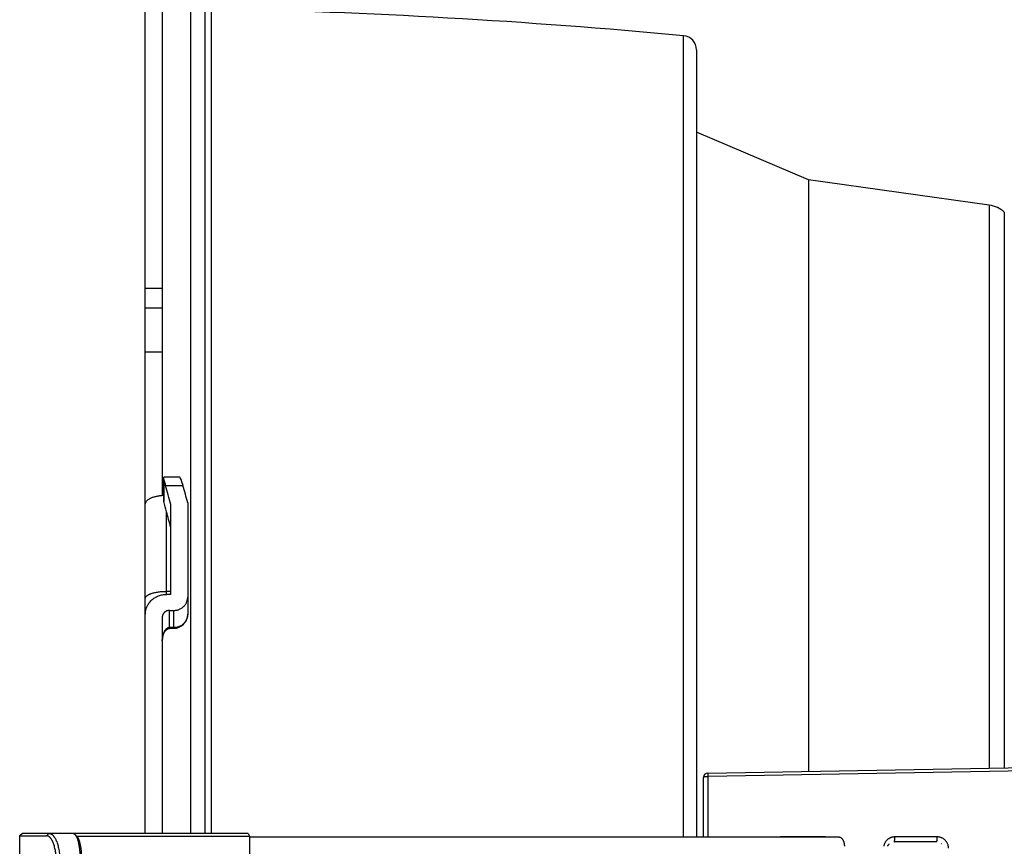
# Model space of a CAD drawing. Header units: millimetres. Extents: x 0 to 210, y 0 to 297.
# Tile 52 of 88: x 116 to 130, y 160 to 172. Entities that reach past the tile are written whole.
import ezdxf
from ezdxf.enums import TextEntityAlignment as Align

# ---------------------------------------------------------------- set-up
doc = ezdxf.new("R2010")
doc.units = ezdxf.units.MM
doc.header["$LTSCALE"] = 19.36
doc.layers.get('0').update_dxf_attribs({"linetype": 'CONTINUOUS'})
doc.layers.add('Z_DIM_2D', color=7, linetype='CONTINUOUS')
doc.styles.add('TEXTSTYLE_3', font='helveticaneueltw1g-ltcn.otf')
doc.dimstyles.new('DIMSTYLE_4', dxfattribs={"dimtxt": 2.1, "dimasz": 3.5, "dimexe": 1.5, "dimexo": 0, "dimgap": 0.525, "dimtad": 1, "dimlfac": 5, "dimdsep": 46, "dimtxsty": 'TEXTSTYLE_3', "dimblk": '_FILLED', "dimblk1": '_FILLED', "dimblk2": '_FILLED', "dimcen": 0.09, "dimclrt": 5, "dimazin": 2, "dimtp": 0.3, "dimtm": 0.3, "dimtfac": 1, "dimtofl": 0, "dimtmove": 0, "dimatfit": 3, "dimldrblk": '_FILLED', "dimfxl": 0, "dimtolj": 1, "dimarcsym": 0})

# ---------------------------------------------------------------- blocks, each defined once
blk = doc.blocks.new('*D8')
at = {"layer": 'Z_DIM_2D', "color": 2, "linetype": 'Continuous', "transparency": 16777216}
for p, q in [((118.102, 174.754), (118.102, 177.717)), ((133.702, 164.562), (133.702, 177.717)), ((118.102, 176.217), (125.902, 176.217)), ((133.702, 176.217), (125.902, 176.217))]:
    blk.add_line(p, q, dxfattribs=at)
at = {"layer": 'Z_DIM_2D', "color": 5, "linetype": 'Continuous', "transparency": 16777216, "style": 'TEXTSTYLE_3'}
blk.add_text('78', height=2.1, dxfattribs=at).set_placement((125.902, 176.742), align=Align.CENTER)
blk = doc.blocks.new('_FILLED')
at = {"color": 0, "linetype": 'ByBlock'}
blk.add_solid([(0, 0), (-1, 0.125), (-1, -0.125)], dxfattribs=at)
blk = doc.blocks.new('_NONE')

msp = doc.modelspace()

# ---------------------------------------------------------------- linework, layer by layer
at = {"color": 6, "linetype": 'Continuous'}
for p, q in [((118.1018, 163.5297), (118.1018, 174.7536)), ((118.3418, 174.7536), (118.3418, 164.9908)), ((127.4862, 169.4607), (125.9018, 170.1335)), ((127.4862, 169.4607), (127.4862, 161.0821)), ((130.0469, 169.1005), (127.4862, 169.4607)), ((118.3418, 167.0163), (118.1018, 167.0163)), ((118.3618, 165.2127), (118.3618, 165.2487)), ((118.5892, 165.2487), (118.3618, 165.2487)), ((118.3621, 164.9015), (118.3618, 164.9015)), ((118.4618, 163.5877), (118.4618, 164.8589)), ((118.7018, 164.886), (118.7018, 163.3065)), ((118.4618, 163.5877), (118.4018, 163.5877)), ((118.4418, 163.3596), (118.5018, 163.3596)), ((118.1018, 160.2018), (118.1018, 163.3024)), ((118.3418, 163.2642), (118.3418, 160.2018)), ((118.4358, 163.1061), (118.4361, 163.1061)), ((118.4361, 163.1061), (118.4365, 163.1062)), ((118.4365, 163.1062), (118.4368, 163.1062)), ((118.4368, 163.1062), (118.4371, 163.1063)), ((118.4371, 163.1063), (118.4374, 163.1063)), ((118.4374, 163.1063), (118.4377, 163.1063)), ((118.4377, 163.1063), (118.438, 163.1064)), ((118.438, 163.1064), (118.4384, 163.1064)), ((118.4384, 163.1064), (118.4387, 163.1064)), ((118.4387, 163.1064), (118.439, 163.1064)), ((118.439, 163.1064), (118.4392, 163.1065)), ((118.4392, 163.1065), (118.4395, 163.1065)), ((118.4395, 163.1065), (118.4398, 163.1065)), ((118.4398, 163.1065), (118.4401, 163.1065)), ((118.4401, 163.1065), (118.4404, 163.1065)), ((118.4404, 163.1065), (118.4407, 163.1065)), ((118.4407, 163.1065), (118.4411, 163.1065)), ((118.4411, 163.1065), (118.4414, 163.1065)), ((118.4414, 163.1065), (118.4417, 163.1065)), ((118.5018, 163.1065), (118.4417, 163.1065)), ((118.3418, 162.9311), (118.3419, 162.9324)), ((118.3419, 162.9361), (118.342, 162.9375)), ((118.3419, 162.9348), (118.3419, 162.9361)), ((118.3419, 162.9336), (118.3419, 162.9348)), ((118.3419, 162.9324), (118.3419, 162.9336)), ((118.342, 162.9399), (118.3421, 162.9412)), ((118.342, 162.9387), (118.342, 162.9399)), ((118.342, 162.9375), (118.342, 162.9387)), ((118.3421, 162.9425), (118.3422, 162.9438)), ((118.3421, 162.9412), (118.3421, 162.9425)), ((118.3422, 162.9438), (118.3423, 162.9451)), ((118.3423, 162.9463), (118.3424, 162.9475)), ((118.3423, 162.9451), (118.3423, 162.9463)), ((118.3424, 162.9475), (118.3425, 162.9488)), ((118.3425, 162.9488), (118.3426, 162.9501)), ((118.3426, 162.9501), (118.3427, 162.9513)), ((118.3427, 162.9513), (118.3428, 162.9527)), ((118.3428, 162.9527), (118.3429, 162.9541)), ((118.3429, 162.9541), (118.343, 162.9554)), ((118.343, 162.9554), (118.3432, 162.9566)), ((118.3432, 162.9566), (118.3433, 162.9579)), ((118.3433, 162.9579), (118.3434, 162.9592)), ((118.3434, 162.9592), (118.3436, 162.9605)), ((118.3436, 162.9605), (118.3437, 162.9618)), ((118.3437, 162.9618), (118.3439, 162.9631)), ((118.3439, 162.9631), (118.3441, 162.9645)), ((118.3441, 162.9645), (118.3442, 162.9659)), ((118.3442, 162.9659), (118.3444, 162.9674)), ((118.3444, 162.9674), (118.3447, 162.9689)), ((118.3447, 162.9689), (118.3448, 162.9701)), ((118.3448, 162.9701), (118.345, 162.9713)), ((118.345, 162.9713), (118.3452, 162.9726)), ((118.3452, 162.9726), (118.3455, 162.9741)), ((118.3455, 162.9741), (118.3457, 162.9756)), ((118.3457, 162.9756), (118.346, 162.9772)), ((118.346, 162.9772), (118.3463, 162.9788)), ((118.3463, 162.9788), (118.3466, 162.9805)), ((118.3466, 162.9805), (118.3468, 162.9816)), ((118.3468, 162.9816), (118.347, 162.9828)), ((118.347, 162.9828), (118.3473, 162.9839)), ((118.3473, 162.9839), (118.3475, 162.9852)), ((118.3475, 162.9852), (118.3478, 162.9864)), ((118.3478, 162.9864), (118.3481, 162.9877)), ((118.3481, 162.9877), (118.3484, 162.989)), ((118.3484, 162.989), (118.3487, 162.9904)), ((118.3487, 162.9904), (118.349, 162.9919)), ((118.349, 162.9919), (118.3494, 162.9934)), ((118.3494, 162.9934), (118.3498, 162.9951)), ((118.3498, 162.9951), (118.3503, 162.9967)), ((118.3503, 162.9967), (118.3507, 162.9985)), ((118.3507, 162.9985), (118.3512, 163.0002)), ((118.3512, 163.0002), (118.3517, 163.0021)), ((126.0608, 161.0572), (131.2216, 161.1473)), ((126.0018, 160.1483), (126.0018, 160.9972)), ((127.7093, 160.1521), (127.1093, 160.152)), ((129.3093, 160.1522), (128.7093, 160.1522)), ((129.3018, 160.0836), (128.7018, 160.0836))]:
    msp.add_line(p, q, dxfattribs=at)
at = {"color": 9, "linetype": 'Continuous'}
for p, q in [((118.7418, 172.2236), (118.7418, 160.2018)), ((118.9418, 172.0236), (118.9418, 160.2018)), ((119.0397, 160.2018), (119.0397, 171.8816)), ((125.7204, 160.1483), (125.7204, 171.5006)), ((125.9018, 171.3015), (125.9018, 160.1483)), ((130.0469, 169.1005), (130.0469, 161.1268)), ((130.259, 169.0016), (130.259, 161.1305)), ((118.1018, 167.9263), (118.3418, 167.9263)), ((118.1018, 167.6458), (118.3418, 167.6458)), ((118.3877, 165.1312), (118.635, 165.1312)), ((118.4018, 163.5877), (118.4018, 164.7575)), ((118.4618, 163.6306), (118.4018, 163.6306)), ((118.1018, 163.3024), (118.1018, 163.5297)), ((118.4418, 163.1065), (118.4418, 163.3596)), ((118.5018, 163.3596), (118.5018, 163.1065)), ((118.5018, 163.116), (118.4418, 163.116)), ((131.0267, 161.0972), (126.0693, 161.0096)), ((126.0693, 160.1483), (126.0693, 161.0096)), ((116.7031, 160.1679), (116.7374, 160.2018))]:
    msp.add_line(p, q, dxfattribs=at)
at = {"color": 7, "linetype": 'Continuous'}
for p, q in [((118.3618, 164.9015), (118.3618, 165.2127)), ((118.3618, 165.2127), (118.362, 165.2127)), ((118.3621, 165.2123), (118.3621, 164.9015)), ((118.3877, 165.1312), (118.3628, 165.2106)), ((116.3237, 160.1654), (116.3279, 160.1715)), ((116.3279, 160.1679), (116.3237, 160.1618)), ((116.3237, 156.6018), (116.3237, 160.1654)), ((116.3237, 160.1654), (116.3262, 160.1654)), ((116.3279, 160.1715), (116.3642, 160.2054)), ((116.3642, 160.2018), (116.3279, 160.1679)), ((116.3279, 160.1679), (116.7031, 160.1679)), ((116.3642, 160.2054), (118.1018, 160.2054)), ((119.5586, 160.2018), (116.3642, 160.2018)), ((116.4575, 160.2054), (116.4543, 160.2018)), ((117.1392, 160.1505), (117.1078, 160.1862)), ((117.1293, 160.1618), (119.5779, 160.1618)), ((119.5586, 160.2018), (119.5779, 160.1618)), ((119.5779, 160.1618), (119.5779, 159.8418)), ((127.9261, 160.1483), (119.5779, 160.1483))]:
    msp.add_line(p, q, dxfattribs=at)
at = {"color": 6, "linetype": 'Continuous'}
for points in [[(118.3517, 163.0021), (118.3523, 163.004), (118.3526, 163.005), (118.3529, 163.006), (118.3532, 163.007), (118.3535, 163.008), (118.3538, 163.0091), (118.3542, 163.0102), (118.3545, 163.0113), (118.3549, 163.0124), (118.3553, 163.0135), (118.3557, 163.0147), (118.3561, 163.0159), (118.3566, 163.0171), (118.357, 163.0184), (118.3575, 163.0197), (118.358, 163.021), (118.3585, 163.0223), (118.359, 163.0237), (118.3596, 163.0251), (118.3601, 163.0264), (118.3607, 163.0278), (118.3613, 163.0292), (118.3619, 163.0305), (118.3625, 163.0319), (118.3631, 163.0332), (118.3637, 163.0345), (118.3643, 163.0359), (118.3649, 163.0372), (118.3655, 163.0384), (118.3661, 163.0397), (118.3667, 163.0409), (118.3673, 163.0422), (118.368, 163.0434), (118.3686, 163.0446), (118.3692, 163.0458), (118.3698, 163.0469), (118.3705, 163.0481), (118.3711, 163.0492), (118.3717, 163.0504), (118.3724, 163.0515), (118.373, 163.0526), (118.3737, 163.0537), (118.3743, 163.0548), (118.375, 163.0558), (118.3756, 163.0569), (118.3763, 163.0579), (118.3769, 163.0589), (118.3776, 163.0599), (118.3782, 163.0609), (118.3789, 163.0619), (118.3795, 163.0628), (118.3801, 163.0637), (118.3808, 163.0646), (118.3814, 163.0655), (118.3821, 163.0664), (118.3827, 163.0673), (118.3834, 163.0682), (118.384, 163.0691), (118.3847, 163.07), (118.3854, 163.0708), (118.3861, 163.0717), (118.3868, 163.0726), (118.3875, 163.0735), (118.3882, 163.0743), (118.3889, 163.0751), (118.3896, 163.076), (118.3903, 163.0768), (118.391, 163.0775), (118.3917, 163.0783), (118.3924, 163.0791), (118.3931, 163.0798), (118.3938, 163.0805), (118.3944, 163.0812), (118.3951, 163.0819), (118.3958, 163.0826), (118.3964, 163.0833), (118.3971, 163.0839), (118.3978, 163.0846), (118.3984, 163.0852), (118.3991, 163.0859), (118.3998, 163.0865), (118.4005, 163.0871), (118.4011, 163.0877), (118.4018, 163.0883), (118.4025, 163.0889), (118.4031, 163.0895), (118.4038, 163.09), (118.4045, 163.0906), (118.4051, 163.0911), (118.4058, 163.0916), (118.4064, 163.0921), (118.4071, 163.0926), (118.4077, 163.0931), (118.4083, 163.0936), (118.4089, 163.094), (118.4095, 163.0945), (118.4101, 163.0949), (118.4107, 163.0953), (118.4112, 163.0956), (118.4118, 163.096), (118.4123, 163.0963), (118.4128, 163.0967), (118.4133, 163.097), (118.4138, 163.0973), (118.4143, 163.0976), (118.4148, 163.0979), (118.4153, 163.0982), (118.4158, 163.0985), (118.4162, 163.0988), (118.4167, 163.0991), (118.4171, 163.0993), (118.4176, 163.0996), (118.418, 163.0998), (118.4185, 163.1), (118.4189, 163.1003), (118.4193, 163.1005), (118.4197, 163.1007), (118.4202, 163.1009), (118.4206, 163.1011), (118.421, 163.1013), (118.4214, 163.1015), (118.4218, 163.1017), (118.4221, 163.1019), (118.4225, 163.102), (118.4229, 163.1022), (118.4233, 163.1024), (118.4236, 163.1025), (118.424, 163.1027), (118.4243, 163.1028), (118.4247, 163.103), (118.425, 163.1031), (118.4254, 163.1032), (118.4257, 163.1034), (118.4261, 163.1035), (118.4264, 163.1036), (118.4267, 163.1037), (118.4271, 163.1039), (118.4274, 163.104), (118.4277, 163.1041), (118.428, 163.1042), (118.4283, 163.1043), (118.4286, 163.1044), (118.4289, 163.1045), (118.4292, 163.1046), (118.4295, 163.1047), (118.4298, 163.1047), (118.4301, 163.1048), (118.4304, 163.1049), (118.4306, 163.105), (118.4309, 163.105), (118.4312, 163.1051), (118.4314, 163.1052), (118.4317, 163.1053), (118.4319, 163.1053), (118.4322, 163.1054), (118.4324, 163.1054), (118.4327, 163.1055), (118.4329, 163.1055), (118.4331, 163.1056), (118.4334, 163.1056), (118.4336, 163.1057), (118.4338, 163.1057), (118.434, 163.1058), (118.4342, 163.1058), (118.4344, 163.1059), (118.4346, 163.1059), (118.4348, 163.1059), (118.435, 163.106), (118.4352, 163.106), (118.4354, 163.106), (118.4356, 163.1061), (118.4358, 163.1061)], [(128.6084, 160.0189), (128.6086, 160.0196), (128.6089, 160.0202), (128.6092, 160.0209), (128.6095, 160.0216), (128.6097, 160.0223), (128.61, 160.0229), (128.6103, 160.0236), (128.6106, 160.0243), (128.6109, 160.0249), (128.6112, 160.0256), (128.6115, 160.0263), (128.6118, 160.0269), (128.6121, 160.0276), (128.6125, 160.0282), (128.6128, 160.0289), (128.6131, 160.0295), (128.6135, 160.0302), (128.6138, 160.0308), (128.6141, 160.0315), (128.6145, 160.0321), (128.6149, 160.0327), (128.6152, 160.0334), (128.6156, 160.034), (128.6159, 160.0346), (128.6163, 160.0353), (128.6167, 160.0359), (128.6171, 160.0365), (128.6175, 160.0371), (128.6178, 160.0377), (128.6182, 160.0383), (128.6186, 160.0389), (128.619, 160.0395), (128.6194, 160.0401), (128.6198, 160.0407), (128.6202, 160.0413), (128.6207, 160.0419), (128.6211, 160.0425), (128.6215, 160.0431), (128.6219, 160.0437), (128.6224, 160.0442), (128.6228, 160.0448), (128.6232, 160.0454), (128.6237, 160.0459), (128.6241, 160.0465), (128.6246, 160.047), (128.625, 160.0476), (128.6255, 160.0481), (128.6259, 160.0487), (128.6264, 160.0492), (128.6269, 160.0497), (128.6273, 160.0503), (128.6278, 160.0508), (128.6283, 160.0513), (128.6288, 160.0518), (128.6292, 160.0523), (128.6297, 160.0529), (128.6302, 160.0534), (128.6307, 160.0539), (128.6312, 160.0544), (128.6314, 160.0546)]]:
    msp.add_lwpolyline(points, dxfattribs=at)
for centre, radius, start, end in [((117.0551, 78.3026), 93.6, 84.688103, 88.785065), ((125.7018, 171.3015), 0.2, 0, 84.6881), ((129.9912, 168.7044), 0.4, 47.97017, 81.99324), ((90.9648, 157.2658), 28.4414, 15.27221, 15.57315), ((118.5018, 163.3065), 0.2, 270, 360), ((126.0618, 160.9972), 0.06, 91, 180), ((129.3018, 159.9836), 0.1, 44.43851, 46.3018)]:
    msp.add_arc(centre, radius, start, end, dxfattribs=at)
at = {"color": 9, "linetype": 'Continuous'}
for centre, radius, start, end in [((126.0618, 160.7234), 0.2863, 88.5114, 90.00081), ((127.1092, 159.9955), 0.1565, 89.95641, 102.48685), ((126.6383, 160.1437), 0.4711, 0.56883, 1.01925), ((127.2384, 160.1437), 0.471, 0.56895, 1.0257)]:
    msp.add_arc(centre, radius, start, end, dxfattribs=at)
at = {"color": 6, "linetype": 'Continuous'}
for centre, major_axis, start_param, end_param in [((118.6344, 165.0487), (-0.0456, 0.1999), -1.1688536, -0.0229157), ((118.3372, 158.3836), (-3.7362, 16.3657), -1.1870331, -1.1688536), ((118.5845, 158.3836), (-3.7362, 16.3657), -1.1852322, -1.1688536), ((118.3372, 158.3836), (-3.5627, 15.6059), -1.1885209, -1.1731)]:
    msp.add_ellipse(centre, major_axis=major_axis, ratio=0.1003958, start_param=start_param, end_param=end_param, dxfattribs=at)
at = {"color": 7, "linetype": 'Continuous'}
for points, knots in [([(118.362, 165.2127), (118.363, 165.21), (118.3651, 165.2044), (118.3693, 165.1923), (118.3747, 165.1757), (118.3813, 165.1542), (118.3855, 165.139), (118.3877, 165.1312)], [0, 0, 0, 0, 0.1007018, 0.2093557, 0.4485958, 0.7136279, 1, 1, 1, 1]), ([(116.8421, 159.8018), (116.8421, 159.8137), (116.8417, 159.8376), (116.8397, 159.873), (116.8364, 159.9078), (116.8318, 159.9415), (116.826, 159.9739), (116.8191, 160.0047), (116.811, 160.0335), (116.8019, 160.0601), (116.7934, 160.0806), (116.786, 160.0957), (116.7805, 160.1061), (116.7747, 160.1157), (116.7688, 160.1245), (116.7627, 160.1326), (116.7565, 160.1399), (116.7501, 160.1464), (116.7436, 160.1521), (116.737, 160.1569), (116.7304, 160.1609), (116.7236, 160.164), (116.7168, 160.1662), (116.71, 160.1676), (116.7054, 160.1679), (116.7031, 160.1679)], [0, 0, 0, 0, 0.0860746, 0.1714404, 0.2553978, 0.3372707, 0.4164063, 0.4922025, 0.5640999, 0.6316198, 0.6943547, 0.7238409, 0.7520333, 0.7789151, 0.8044862, 0.8287581, 0.8517546, 0.8735168, 0.8941115, 0.9136277, 0.9321782, 0.9499047, 0.9669811, 0.9836064, 1, 1, 1, 1]), ([(116.7374, 160.2018), (116.74, 160.2018), (116.7451, 160.2015), (116.7527, 160.2), (116.7603, 160.1976), (116.7678, 160.1942), (116.7753, 160.1899), (116.7826, 160.1846), (116.7898, 160.1785), (116.7969, 160.1714), (116.8039, 160.1635), (116.8107, 160.1547), (116.8173, 160.145), (116.8238, 160.1345), (116.83, 160.1233), (116.8382, 160.1068), (116.8477, 160.0845), (116.8579, 160.0554), (116.8669, 160.0239), (116.8747, 159.9903), (116.8812, 159.9549), (116.8864, 159.9179), (116.8913, 159.8668), (116.8928, 159.8279), (116.8928, 159.8018)], [0, 0, 0, 0, 0.0166481, 0.0335197, 0.0508234, 0.0687535, 0.0874811, 0.1071431, 0.1278516, 0.1496971, 0.1727485, 0.1970483, 0.222623, 0.2494872, 0.2776432, 0.3070772, 0.3696729, 0.4370222, 0.5087374, 0.584351, 0.6633151, 0.7450301, 0.8288455, 1, 1, 1, 1]), ([(117.0799, 160.2018), (117.0811, 160.2018), (117.0835, 160.2016), (117.087, 160.2009), (117.0906, 160.1996), (117.0941, 160.1979), (117.0976, 160.1957), (117.1011, 160.193), (117.1045, 160.1898), (117.1067, 160.1875), (117.1078, 160.1862)], [0, 0, 0, 0, 0.1074262, 0.2167476, 0.3298024, 0.4482267, 0.5734128, 0.7065043, 0.8484428, 1, 1, 1, 1]), ([(117.1078, 160.1862), (117.1091, 160.1847), (117.1118, 160.1815), (117.1155, 160.1762), (117.1192, 160.1703), (117.1229, 160.1638), (117.1265, 160.1567), (117.1313, 160.1463), (117.1371, 160.1318), (117.1435, 160.1127), (117.1496, 160.0916), (117.1552, 160.0686), (117.1604, 160.0438), (117.165, 160.0173), (117.1691, 159.9894), (117.1726, 159.9602), (117.1756, 159.9299), (117.1779, 159.8987), (117.1795, 159.8667), (117.1805, 159.8344), (117.1808, 159.8127), (117.1808, 159.8018)], [0, 0, 0, 0, 0.0152476, 0.0316312, 0.049186, 0.0679355, 0.0878966, 0.1090767, 0.1550778, 0.2058674, 0.2613015, 0.3211617, 0.3851808, 0.4530394, 0.5243687, 0.5987634, 0.6757739, 0.7549218, 0.8356983, 0.9175726, 1, 1, 1, 1]), ([(117.1392, 160.1505), (117.1403, 160.1492), (117.1426, 160.1465), (117.1458, 160.1419), (117.1489, 160.1367), (117.152, 160.131), (117.1551, 160.1247), (117.1581, 160.1179), (117.161, 160.1105), (117.1649, 160.0997), (117.1695, 160.0849), (117.1746, 160.0657), (117.1793, 160.0447), (117.1836, 160.0221), (117.1875, 159.9979), (117.1909, 159.9724), (117.1938, 159.9458), (117.1962, 159.9182), (117.1981, 159.8898), (117.1995, 159.8608), (117.2003, 159.8314), (117.2005, 159.8117), (117.2005, 159.8018)], [0, 0, 0, 0, 0.0143254, 0.0298883, 0.0467317, 0.0648841, 0.0843578, 0.105152, 0.127259, 0.1506666, 0.2013027, 0.2568408, 0.3170044, 0.3814608, 0.4498288, 0.5217018, 0.5966288, 0.674144, 0.7537534, 0.8349474, 0.9172066, 1, 1, 1, 1])]:
    msp.add_open_spline(points, degree=3, knots=knots, dxfattribs=at)
at = {"color": 6, "linetype": 'Continuous'}
for points, knots in [([(118.1018, 164.8663), (118.1018, 164.8682), (118.102, 164.872), (118.103, 164.8777), (118.1045, 164.8834), (118.1074, 164.8911), (118.1126, 164.9006), (118.121, 164.9115), (118.1317, 164.922), (118.1446, 164.932), (118.1595, 164.9415), (118.1763, 164.9503), (118.1949, 164.9585), (118.2152, 164.966), (118.237, 164.9726), (118.2601, 164.9784), (118.2844, 164.9834), (118.3095, 164.9873), (118.3355, 164.9904), (118.353, 164.9917), (118.3618, 164.9922)], [0, 0, 0, 0, 0.0184703, 0.0371096, 0.0560812, 0.0755374, 0.116398, 0.1606282, 0.2088372, 0.2613835, 0.3184212, 0.3799419, 0.4458093, 0.5157853, 0.5895497, 0.6667163, 0.7468445, 0.8294508, 0.9140172, 1, 1, 1, 1]), ([(118.1018, 163.3024), (118.1018, 163.3117), (118.1026, 163.3258), (118.105, 163.3444), (118.1083, 163.3628), (118.1143, 163.3855), (118.1226, 163.4075), (118.1305, 163.4246), (118.1394, 163.4413), (118.152, 163.4614), (118.1696, 163.4839), (118.1894, 163.5047), (118.2113, 163.5235), (118.235, 163.5401), (118.2603, 163.5545), (118.2869, 163.5665), (118.3147, 163.5759), (118.3433, 163.5827), (118.3724, 163.5868), (118.392, 163.5877), (118.4018, 163.5877)], [0, 0, 0, 0, 0.0610732, 0.0916254, 0.1221912, 0.1833731, 0.2446946, 0.2754336, 0.3062259, 0.367972, 0.4299869, 0.4922933, 0.554902, 0.6178113, 0.6810067, 0.7444617, 0.8081389, 0.8719912, 0.9359647, 1, 1, 1, 1]), ([(118.5018, 163.3596), (118.5084, 163.3596), (118.5215, 163.3602), (118.5409, 163.3629), (118.56, 163.3675), (118.5785, 163.3738), (118.5962, 163.3818), (118.6131, 163.3914), (118.6289, 163.4025), (118.6435, 163.4151), (118.6567, 163.4289), (118.6684, 163.444), (118.6785, 163.46), (118.6869, 163.4769), (118.6935, 163.4945), (118.6983, 163.5126), (118.7012, 163.5311), (118.7018, 163.5435), (118.7018, 163.5497)], [0, 0, 0, 0, 0.0640686, 0.1280805, 0.1919808, 0.2557181, 0.3192463, 0.382526, 0.4455263, 0.5082255, 0.5706125, 0.6326875, 0.6944622, 0.7559598, 0.8172142, 0.8782697, 0.9391786, 1, 1, 1, 1]), ([(118.4418, 163.3596), (118.4353, 163.3596), (118.4222, 163.3583), (118.4065, 163.3538), (118.3946, 163.3485), (118.3862, 163.3436), (118.3783, 163.3381), (118.371, 163.3318), (118.3644, 163.3248), (118.3586, 163.3173), (118.3535, 163.3093), (118.3493, 163.3008), (118.346, 163.292), (118.3436, 163.2829), (118.3422, 163.2736), (118.3418, 163.2673), (118.3418, 163.2642)], [0, 0, 0, 0, 0.1277662, 0.2550914, 0.3185394, 0.3817465, 0.4446858, 0.5073408, 0.5697066, 0.6317901, 0.6936083, 0.7551889, 0.8165695, 0.877796, 0.9389207, 1, 1, 1, 1])]:
    msp.add_open_spline(points, degree=3, knots=knots, dxfattribs=at)
at = {"color": 9, "linetype": 'Continuous'}
for points, knots in [([(118.1018, 163.5297), (118.1018, 163.5314), (118.1021, 163.5347), (118.1032, 163.5397), (118.105, 163.5446), (118.1076, 163.5495), (118.1108, 163.5544), (118.1148, 163.5592), (118.1194, 163.5639), (118.1247, 163.5685), (118.1307, 163.573), (118.1374, 163.5774), (118.1446, 163.5817), (118.1525, 163.5859), (118.161, 163.5899), (118.1701, 163.5938), (118.1797, 163.5975), (118.1935, 163.6024), (118.212, 163.608), (118.2356, 163.6139), (118.2608, 163.6189), (118.2873, 163.6231), (118.315, 163.6264), (118.3435, 163.6288), (118.3725, 163.6302), (118.392, 163.6306), (118.4018, 163.6306)], [0, 0, 0, 0, 0.0148303, 0.0299367, 0.0455782, 0.0619835, 0.0793446, 0.097815, 0.1175129, 0.1385249, 0.1609109, 0.1847083, 0.2099359, 0.2365969, 0.2646809, 0.2941666, 0.325023, 0.3572106, 0.4253788, 0.4982306, 0.5752339, 0.6557909, 0.7392511, 0.8249233, 0.9120864, 1, 1, 1, 1]), ([(118.7018, 163.3065), (118.7018, 163.3003), (118.7012, 163.2878), (118.6983, 163.2693), (118.6935, 163.2511), (118.6869, 163.2335), (118.6785, 163.2165), (118.6684, 163.2005), (118.6567, 163.1854), (118.6435, 163.1716), (118.6289, 163.159), (118.6131, 163.1478), (118.5962, 163.1382), (118.5785, 163.1302), (118.56, 163.1239), (118.5409, 163.1194), (118.5215, 163.1166), (118.5084, 163.116), (118.5018, 163.116)], [0, 0, 0, 0, 0.060984, 0.1220273, 0.1831868, 0.2445146, 0.3060559, 0.3678473, 0.4299155, 0.4922761, 0.5549335, 0.6178806, 0.6810993, 0.7445616, 0.8082303, 0.8720606, 0.936002, 1, 1, 1, 1]), ([(118.4418, 163.116), (118.44, 163.116), (118.4364, 163.1158), (118.4295, 163.1148), (118.423, 163.1128), (118.417, 163.1103), (118.4116, 163.1075), (118.4055, 163.1035), (118.399, 163.0983), (118.3933, 163.0928), (118.3881, 163.0871), (118.382, 163.0794), (118.3753, 163.0694), (118.3686, 163.0571), (118.3629, 163.0446), (118.3581, 163.032), (118.354, 163.0194), (118.3495, 163.0025), (118.3453, 162.9812), (118.3425, 162.9555), (118.3418, 162.9384), (118.3418, 162.9298)], [0, 0, 0, 0, 0.0236089, 0.0468064, 0.090995, 0.111863, 0.1319412, 0.1701221, 0.2062429, 0.240791, 0.2741456, 0.3065774, 0.3693778, 0.4302256, 0.4897084, 0.5482016, 0.6059578, 0.6631543, 0.7763113, 0.8884249, 1, 1, 1, 1]), ([(126.0018, 160.9972), (126.0018, 160.9974), (126.0019, 160.9978), (126.0021, 160.9985), (126.0025, 160.9991), (126.003, 160.9997), (126.0037, 161.0003), (126.0048, 161.0011), (126.0065, 161.0021), (126.0091, 161.0032), (126.0121, 161.0042), (126.0156, 161.0052), (126.0195, 161.0061), (126.0239, 161.0069), (126.0286, 161.0077), (126.0336, 161.0083), (126.0409, 161.009), (126.0503, 161.0096), (126.0579, 161.0097), (126.0618, 161.0097)], [0, 0, 0, 0, 0.0097774, 0.0200525, 0.0312525, 0.0437021, 0.0576287, 0.0731833, 0.1094949, 0.1530082, 0.2036973, 0.2613209, 0.3254915, 0.3957114, 0.4713963, 0.5518905, 0.636479, 0.8148411, 1, 1, 1, 1]), ([(126.0618, 161.0567), (126.0618, 161.0568), (126.0616, 161.0569), (126.0613, 161.0571), (126.0611, 161.0572), (126.0609, 161.0572), (126.0608, 161.0572)], [0, 0, 0, 0, 0.2946404, 0.5529261, 0.7841805, 1, 1, 1, 1]), ([(126.0693, 161.0096), (126.0692, 161.0124), (126.0689, 161.0179), (126.0682, 161.026), (126.0675, 161.0337), (126.0667, 161.0397), (126.066, 161.044), (126.0654, 161.0468), (126.0648, 161.0493), (126.0643, 161.0515), (126.0637, 161.0533), (126.0631, 161.0548), (126.0625, 161.0559), (126.0621, 161.0565), (126.0618, 161.0567)], [0, 0, 0, 0, 0.1739026, 0.3455821, 0.5084538, 0.6558194, 0.7217746, 0.7817416, 0.8352151, 0.8818808, 0.9215432, 0.9542429, 0.980202, 1, 1, 1, 1]), ([(127.7438, 160.1483), (127.7382, 160.1496), (127.7267, 160.1515), (127.7151, 160.1521), (127.7093, 160.1521)], [0, 0, 0, 0, 0.5004577, 1, 1, 1, 1]), ([(127.9261, 160.1483), (127.9283, 160.1483), (127.9327, 160.1479), (127.9391, 160.1461), (127.9455, 160.143), (127.9517, 160.1388), (127.9577, 160.1335), (127.9634, 160.1271), (127.9688, 160.1197), (127.9738, 160.1113), (127.9785, 160.1021), (127.9827, 160.092), (127.9865, 160.0811), (127.9898, 160.0696), (127.9926, 160.0575), (127.9957, 160.0406), (127.9971, 160.0277), (127.9977, 160.0189)], [0, 0, 0, 0, 0.0407787, 0.08261, 0.1264392, 0.1730314, 0.222945, 0.2765392, 0.3339984, 0.3953604, 0.4605423, 0.5293627, 0.6015598, 0.6768055, 0.7547181, 0.8348724, 1, 1, 1, 1]), ([(128.7093, 160.1522), (128.7046, 160.1522), (128.6952, 160.1518), (128.6812, 160.1499), (128.6675, 160.1468), (128.6564, 160.1431), (128.6477, 160.1397), (128.6413, 160.1369), (128.635, 160.1338), (128.6268, 160.1293), (128.617, 160.123), (128.6059, 160.1144), (128.5957, 160.1049), (128.5863, 160.0945), (128.5778, 160.0834), (128.5703, 160.0715), (128.565, 160.0611), (128.5613, 160.0526), (128.5579, 160.0439), (128.5544, 160.0327), (128.5524, 160.0235), (128.5516, 160.0189)], [0, 0, 0, 0, 0.0628714, 0.1256397, 0.188309, 0.2508886, 0.2821557, 0.3134053, 0.3446382, 0.3758555, 0.4382343, 0.5005731, 0.562892, 0.6252087, 0.6875398, 0.7499038, 0.8123174, 0.8435546, 0.8748091, 0.9373613, 1, 1, 1, 1]), ([(128.7018, 160.0836), (128.702, 160.0836), (128.7022, 160.0836), (128.7026, 160.0839), (128.703, 160.0843), (128.7034, 160.0848), (128.7037, 160.0855), (128.7041, 160.0863), (128.7045, 160.0874), (128.705, 160.0891), (128.7056, 160.0917), (128.7063, 160.0953), (128.707, 160.0996), (128.7076, 160.1045), (128.7081, 160.1099), (128.7085, 160.1157), (128.7089, 160.1217), (128.7092, 160.13), (128.7094, 160.1402), (128.7094, 160.1483), (128.7093, 160.1522)], [0, 0, 0, 0, 0.005223, 0.0112546, 0.0186519, 0.0278022, 0.0389687, 0.0523103, 0.0679376, 0.08594, 0.1292672, 0.1822955, 0.2445803, 0.3152505, 0.3930627, 0.4764842, 0.563799, 0.6532265, 0.8316322, 1, 1, 1, 1]), ([(129.3018, 160.0836), (129.302, 160.0836), (129.3022, 160.0836), (129.3026, 160.0839), (129.303, 160.0843), (129.3034, 160.0848), (129.3037, 160.0855), (129.3041, 160.0863), (129.3045, 160.0874), (129.305, 160.0891), (129.3056, 160.0917), (129.3063, 160.0953), (129.307, 160.0996), (129.3076, 160.1045), (129.3081, 160.1099), (129.3085, 160.1157), (129.3089, 160.1217), (129.3092, 160.13), (129.3094, 160.1402), (129.3094, 160.1483), (129.3093, 160.1522)], [0, 0, 0, 0, 0.0052219, 0.0112531, 0.01865, 0.0277992, 0.0389634, 0.0523036, 0.0679333, 0.0859449, 0.1292986, 0.1823206, 0.2446362, 0.3153051, 0.3931399, 0.4765655, 0.5638842, 0.653315, 0.8316951, 1, 1, 1, 1]), ([(129.4693, 159.9915), (129.4693, 159.9967), (129.4688, 160.0071), (129.4665, 160.0227), (129.4626, 160.0379), (129.4573, 160.0528), (129.4507, 160.0671), (129.4427, 160.0807), (129.4333, 160.0934), (129.4228, 160.1052), (129.4111, 160.1158), (129.3984, 160.1253), (129.3872, 160.1321), (129.3778, 160.1368), (129.3706, 160.14), (129.3632, 160.1429), (129.3533, 160.1462), (129.3405, 160.1494), (129.325, 160.1517), (129.3145, 160.1522), (129.3093, 160.1522)], [0, 0, 0, 0, 0.0621867, 0.124465, 0.1868349, 0.2492898, 0.3118173, 0.3744067, 0.4370472, 0.4997226, 0.5624125, 0.6250957, 0.6877509, 0.7190711, 0.7503769, 0.7816662, 0.8129366, 0.8753921, 0.9377486, 1, 1, 1, 1])]:
    msp.add_open_spline(points, degree=3, knots=knots, dxfattribs=at)

# ---------------------------------------------------------------- dimensions: what is measured, and where the dimension line sits
at = {"layer": 'Z_DIM_2D', "color": 2, "linetype": 'Continuous'}
dim = msp.add_linear_dim(base=(133.7018, 176.2172), p1=(118.1018, 177.7172), p2=(133.7018, 164.5622), dimstyle='DIMSTYLE_4', override={"dimblk1": 'NONE', "dimblk2": 'NONE', "dimsah": 1}, dxfattribs=at)
dim.commit()
dim.dimension.update_dxf_attribs({"geometry": '*D8', "text_midpoint": (125.9018, 176.2172), "dimtype": 160})

doc.saveas('drawing.dxf')
